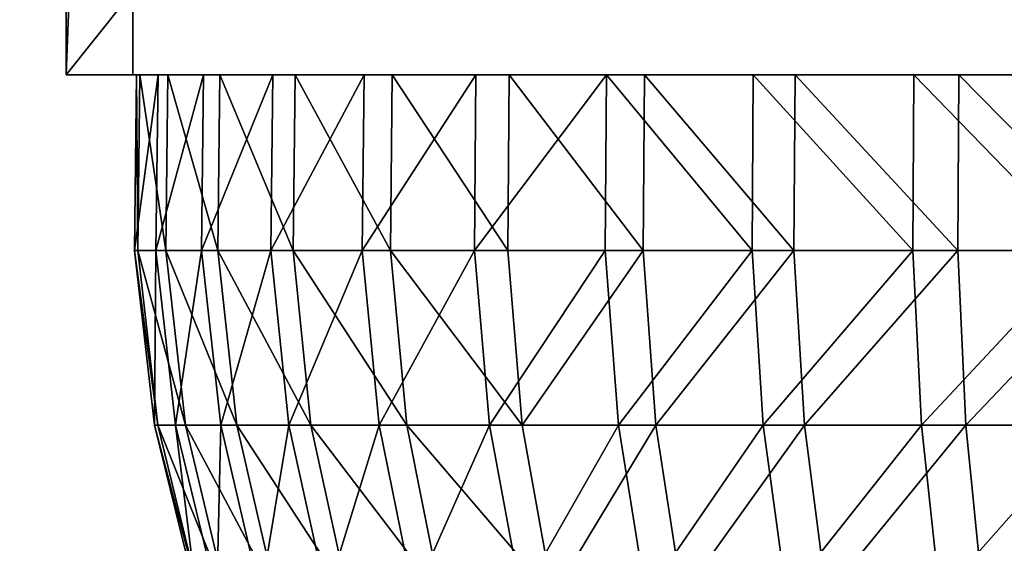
# Model space of a CAD drawing. Header units: millimetres. Extents: x -45 to 45, y -155 to 0.
# Tile 243 of 256: x 20.72 to 23.56, y -40.05 to -38.54. Entities that reach past the tile are written whole.
import ezdxf

# ---------------------------------------------------------------- set-up
doc = ezdxf.new("R2010")
doc.units = ezdxf.units.MM
doc.header["$LTSCALE"] = 25.4
doc.layers.get('0').update_dxf_attribs({"true_color": 0xff5454})

# ---------------------------------------------------------------- blocks, each defined once
blk = doc.blocks.new('MEKONG-4418.STL#1')
at = {"color": 250, "true_color": 0x262626}
mesh = blk.add_polyface(dxfattribs=at)
corners = [(24.1828, -28.7, -41.7027), (-16.7455, -33.7, -41), (-24.6737, -28.7, -41.7027), (16.2545, -33.7, -41), (-12.1076, -66.7, -36.3622), (11.6167, -66.7, -36.3622)]
mesh.append_faces([[corners[k] for k in face] for face in [(0, 1, 2), (4, 3, 5)]], dxfattribs={"vtx0": -1, "color": 250})
mesh.append_faces([[corners[k] for k in face] for face in [(1, 3, 4)]], dxfattribs={"vtx0": -1, "vtx1": -1, "color": 250})
mesh.append_faces([[corners[k] for k in face] for face in [(1, 0, 3)]], dxfattribs={"vtx0": -1, "vtx2": -1, "color": 250})
mesh = blk.add_polyface(dxfattribs=at)
corners = [(-16.7455, -33.7, 41), (24.1828, -28.7, 41.7027), (-24.6737, -28.7, 41.7027), (16.2545, -33.7, 41), (-12.1076, -66.7, 36.3622), (11.6167, -66.7, 36.3622)]
mesh.append_faces([[corners[k] for k in face] for face in [(0, 1, 2), (3, 4, 5)]], dxfattribs={"vtx0": -1, "color": 250})
mesh.append_faces([[corners[k] for k in face] for face in [(1, 0, 3)]], dxfattribs={"vtx0": -1, "vtx1": -1, "color": 250})
mesh.append_faces([[corners[k] for k in face] for face in [(3, 0, 4)]], dxfattribs={"vtx0": -1, "vtx2": -1, "color": 250})
mesh = blk.add_polyface(dxfattribs=at)
corners = [(24.8487, -33.7, -4.7224), (20.8551, -38.7, -2.1946), (20.8551, -33.7, -2.1946), (24.8487, -38.7, -4.7224)]
mesh.append_faces([[corners[k] for k in face] for face in [(0, 1, 2), (1, 0, 3)]], dxfattribs={"vtx0": -1, "color": 250})
mesh = blk.add_polyface(dxfattribs=at)
corners = [(21.0474, -33.7, 2.5278), (20.8551, -38.7, -2.1946), (21.0474, -38.7, 2.5278), (20.8551, -33.7, -2.1946)]
mesh.append_faces([[corners[k] for k in face] for face in [(0, 1, 2), (1, 0, 3)]], dxfattribs={"vtx0": -1, "color": 250})
mesh = blk.add_polyface(dxfattribs=at)
corners = [(25.2334, -38.7, 4.7224), (21.0474, -33.7, 2.5278), (21.0474, -38.7, 2.5278), (25.2334, -33.7, 4.7224)]
mesh.append_faces([[corners[k] for k in face] for face in [(0, 1, 2), (1, 0, 3)]], dxfattribs={"vtx0": -1, "color": 250})
mesh = blk.add_polyface(dxfattribs=at)
corners = [(24.8487, -38.7, -4.7224), (25.5111, -38.7, -3.9594), (24.9792, -38.7, -3.9868), (26.0346, -38.7, -3.8614), (26.5405, -38.7, -3.6945), (29.0346, -38.7, -2.5278), (27.0195, -38.7, -3.4617), (27.4633, -38.7, -3.1671), (27.8638, -38.7, -2.816), (28.2139, -38.7, -2.4147), (28.5075, -38.7, -1.9702), (28.7391, -38.7, -1.4906), (28.9048, -38.7, -0.9844), (29.0015, -38.7, -0.4606), (29.2269, -38.7, 2.1946), (29.0276, -38.7, 0.0714), (28.9825, -38.7, 0.6021), (28.8671, -38.7, 1.1221), (28.6834, -38.7, 1.6221), (28.5669, -38.7, 1.8617), (28.4347, -38.7, 2.0931), (28.1254, -38.7, 2.5267), (27.7611, -38.7, 2.9153), (27.3483, -38.7, 3.2518), (25.2334, -38.7, 4.7224), (26.8943, -38.7, 3.5304), (26.4072, -38.7, 3.7459), (25.8957, -38.7, 3.8945), (25.369, -38.7, 3.9737), (24.8364, -38.7, 3.982), (22.9561, -38.7, -3.3987), (20.8551, -38.7, -2.1946), (23.4277, -38.7, -3.6463), (23.9281, -38.7, -3.8288), (24.4483, -38.7, -3.9429), (22.5217, -38.7, -3.0905), (22.1322, -38.7, -2.7271), (21.7947, -38.7, -2.3151), (21.5151, -38.7, -1.8617), (21.2984, -38.7, -1.3752), (21.1485, -38.7, -0.864), (21.0681, -38.7, -0.3375), (21.0585, -38.7, 0.195), (21.0474, -38.7, 2.5278), (21.1201, -38.7, 0.7241), (21.2516, -38.7, 1.2403), (21.4507, -38.7, 1.7343), (21.7139, -38.7, 2.1973), (22.0364, -38.7, 2.6212), (22.4126, -38.7, 2.9983), (22.8357, -38.7, 3.3218), (23.2981, -38.7, 3.5861), (23.7917, -38.7, 3.7865), (24.3075, -38.7, 3.9192)]
mesh.append_faces([[corners[k] for k in face] for face in [(1, 0, 3), (3, 0, 4), (4, 5, 6), (6, 5, 7), (7, 5, 8), (8, 5, 9), (9, 5, 10), (10, 5, 11), (11, 5, 12), (12, 5, 13), (13, 14, 15), (15, 14, 16), (16, 14, 17), (17, 14, 18), (18, 14, 19), (19, 14, 20), (20, 14, 21), (21, 14, 22), (22, 14, 23), (23, 24, 25), (25, 24, 26), (26, 24, 27), (27, 24, 28), (28, 24, 29), (0, 30, 31), (30, 0, 32), (32, 0, 33), (33, 0, 34), (34, 0, 2), (31, 42, 43), (43, 50, 24)]], dxfattribs={"vtx0": -1, "vtx1": -1, "color": 250})
mesh.append_faces([[corners[k] for k in face] for face in [(0, 1, 2), (4, 0, 5), (13, 5, 14), (23, 14, 24), (31, 30, 35), (31, 35, 36), (31, 36, 37), (31, 37, 38), (31, 38, 39), (31, 39, 40), (31, 40, 41), (31, 41, 42), (43, 42, 44), (43, 44, 45), (43, 45, 46), (43, 46, 47), (43, 47, 48), (43, 48, 49), (43, 49, 50), (24, 50, 51), (24, 51, 52), (24, 52, 53), (24, 53, 29)]], dxfattribs={"vtx0": -1, "vtx2": -1, "color": 250})
mesh = blk.add_polyface(dxfattribs=at)
corners = [(21.1201, -38.7, 0.7241), (21.0524, -39.206, 0.1953), (21.114, -39.206, 0.7252), (21.0585, -38.7, 0.195)]
mesh.append_faces([[corners[k] for k in face] for face in [(0, 1, 2), (1, 0, 3)]], dxfattribs={"vtx0": -1, "color": 250})
mesh = blk.add_polyface(dxfattribs=at)
corners = [(21.0585, -38.7, 0.195), (21.062, -39.206, -0.338), (21.0524, -39.206, 0.1953), (21.0681, -38.7, -0.3375)]
mesh.append_faces([[corners[k] for k in face] for face in [(0, 1, 2), (1, 0, 3)]], dxfattribs={"vtx0": -1, "color": 250})
mesh = blk.add_polyface(dxfattribs=at)
corners = [(21.0681, -38.7, -0.3375), (21.1425, -39.206, -0.8654), (21.062, -39.206, -0.338), (21.1485, -38.7, -0.864)]
mesh.append_faces([[corners[k] for k in face] for face in [(0, 1, 2), (1, 0, 3)]], dxfattribs={"vtx0": -1, "color": 250})
mesh = blk.add_polyface(dxfattribs=at)
corners = [(21.2516, -38.7, 1.2403), (21.114, -39.206, 0.7252), (21.2457, -39.206, 1.2422), (21.1201, -38.7, 0.7241)]
mesh.append_faces([[corners[k] for k in face] for face in [(0, 1, 2), (1, 0, 3)]], dxfattribs={"vtx0": -1, "color": 250})
mesh = blk.add_polyface(dxfattribs=at)
corners = [(21.1485, -38.7, -0.864), (21.2927, -39.206, -1.3773), (21.1425, -39.206, -0.8654), (21.2984, -38.7, -1.3752)]
mesh.append_faces([[corners[k] for k in face] for face in [(0, 1, 2), (1, 0, 3)]], dxfattribs={"vtx0": -1, "color": 250})
mesh = blk.add_polyface(dxfattribs=at)
corners = [(21.4507, -38.7, 1.7343), (21.2457, -39.206, 1.2422), (21.4452, -39.206, 1.7369), (21.2516, -38.7, 1.2403)]
mesh.append_faces([[corners[k] for k in face] for face in [(0, 1, 2), (1, 0, 3)]], dxfattribs={"vtx0": -1, "color": 250})
mesh = blk.add_polyface(dxfattribs=at)
corners = [(21.2984, -38.7, -1.3752), (21.5097, -39.206, -1.8646), (21.2927, -39.206, -1.3773), (21.5151, -38.7, -1.8617)]
mesh.append_faces([[corners[k] for k in face] for face in [(0, 1, 2), (1, 0, 3)]], dxfattribs={"vtx0": -1, "color": 250})
mesh = blk.add_polyface(dxfattribs=at)
corners = [(21.7139, -38.7, 2.1973), (21.4452, -39.206, 1.7369), (21.7088, -39.206, 2.2007), (21.4507, -38.7, 1.7343)]
mesh.append_faces([[corners[k] for k in face] for face in [(0, 1, 2), (1, 0, 3)]], dxfattribs={"vtx0": -1, "color": 250})
mesh = blk.add_polyface(dxfattribs=at)
corners = [(21.5151, -38.7, -1.8617), (21.7897, -39.206, -2.3186), (21.5097, -39.206, -1.8646), (21.7947, -38.7, -2.3151)]
mesh.append_faces([[corners[k] for k in face] for face in [(0, 1, 2), (1, 0, 3)]], dxfattribs={"vtx0": -1, "color": 250})
mesh = blk.add_polyface(dxfattribs=at)
corners = [(22.0364, -38.7, 2.6212), (21.7088, -39.206, 2.2007), (22.0318, -39.206, 2.6252), (21.7139, -38.7, 2.1973)]
mesh.append_faces([[corners[k] for k in face] for face in [(0, 1, 2), (1, 0, 3)]], dxfattribs={"vtx0": -1, "color": 250})
mesh = blk.add_polyface(dxfattribs=at)
corners = [(21.7947, -38.7, -2.3151), (22.1278, -39.206, -2.7313), (21.7897, -39.206, -2.3186), (22.1322, -38.7, -2.7271)]
mesh.append_faces([[corners[k] for k in face] for face in [(0, 1, 2), (1, 0, 3)]], dxfattribs={"vtx0": -1, "color": 250})
mesh = blk.add_polyface(dxfattribs=at)
corners = [(22.4126, -38.7, 2.9983), (22.0318, -39.206, 2.6252), (22.4086, -39.206, 3.0029), (22.0364, -38.7, 2.6212)]
mesh.append_faces([[corners[k] for k in face] for face in [(0, 1, 2), (1, 0, 3)]], dxfattribs={"vtx0": -1, "color": 250})
mesh = blk.add_polyface(dxfattribs=at)
corners = [(22.1322, -38.7, -2.7271), (22.5178, -39.206, -3.0952), (22.1278, -39.206, -2.7313), (22.5217, -38.7, -3.0905)]
mesh.append_faces([[corners[k] for k in face] for face in [(0, 1, 2), (1, 0, 3)]], dxfattribs={"vtx0": -1, "color": 250})
mesh = blk.add_polyface(dxfattribs=at)
corners = [(22.8323, -39.206, 3.327), (22.4126, -38.7, 2.9983), (22.4086, -39.206, 3.0029), (22.8357, -38.7, 3.3218)]
mesh.append_faces([[corners[k] for k in face] for face in [(0, 1, 2), (1, 0, 3)]], dxfattribs={"vtx0": -1, "color": 250})
mesh = blk.add_polyface(dxfattribs=at)
corners = [(22.5217, -38.7, -3.0905), (22.9529, -39.206, -3.4039), (22.5178, -39.206, -3.0952), (22.9561, -38.7, -3.3987)]
mesh.append_faces([[corners[k] for k in face] for face in [(0, 1, 2), (1, 0, 3)]], dxfattribs={"vtx0": -1, "color": 250})
mesh = blk.add_polyface(dxfattribs=at)
corners = [(23.2955, -39.206, 3.5917), (22.8357, -38.7, 3.3218), (22.8323, -39.206, 3.327), (23.2981, -38.7, 3.5861)]
mesh.append_faces([[corners[k] for k in face] for face in [(0, 1, 2), (1, 0, 3)]], dxfattribs={"vtx0": -1, "color": 250})
mesh = blk.add_polyface(dxfattribs=at)
corners = [(22.9561, -38.7, -3.3987), (23.4252, -39.206, -3.6519), (22.9529, -39.206, -3.4039), (23.4277, -38.7, -3.6463)]
mesh.append_faces([[corners[k] for k in face] for face in [(0, 1, 2), (1, 0, 3)]], dxfattribs={"vtx0": -1, "color": 250})
mesh = blk.add_polyface(dxfattribs=at)
corners = [(23.7898, -39.206, 3.7923), (23.2981, -38.7, 3.5861), (23.2955, -39.206, 3.5917), (23.7917, -38.7, 3.7865)]
mesh.append_faces([[corners[k] for k in face] for face in [(0, 1, 2), (1, 0, 3)]], dxfattribs={"vtx0": -1, "color": 250})
mesh = blk.add_polyface(dxfattribs=at)
corners = [(23.4277, -38.7, -3.6463), (23.9264, -39.206, -3.8347), (23.4252, -39.206, -3.6519), (23.9281, -38.7, -3.8288)]
mesh.append_faces([[corners[k] for k in face] for face in [(0, 1, 2), (1, 0, 3)]], dxfattribs={"vtx0": -1, "color": 250})
mesh = blk.add_polyface(dxfattribs=at)
corners = [(21.114, -39.206, 0.7252), (21.1102, -39.7087, 0.1925), (21.1709, -39.7087, 0.7147), (21.0524, -39.206, 0.1953)]
mesh.append_faces([[corners[k] for k in face] for face in [(0, 1, 2), (1, 0, 3)]], dxfattribs={"vtx0": -1, "color": 250})
mesh = blk.add_polyface(dxfattribs=at)
corners = [(21.0524, -39.206, 0.1953), (21.1196, -39.7087, -0.3331), (21.1102, -39.7087, 0.1925), (21.062, -39.206, -0.338)]
mesh.append_faces([[corners[k] for k in face] for face in [(0, 1, 2), (1, 0, 3)]], dxfattribs={"vtx0": -1, "color": 250})
mesh = blk.add_polyface(dxfattribs=at)
corners = [(21.062, -39.206, -0.338), (21.199, -39.7087, -0.8528), (21.1196, -39.7087, -0.3331), (21.1425, -39.206, -0.8654)]
mesh.append_faces([[corners[k] for k in face] for face in [(0, 1, 2), (1, 0, 3)]], dxfattribs={"vtx0": -1, "color": 250})
mesh = blk.add_polyface(dxfattribs=at)
corners = [(21.2457, -39.206, 1.2422), (21.1709, -39.7087, 0.7147), (21.3007, -39.7087, 1.2242), (21.114, -39.206, 0.7252)]
mesh.append_faces([[corners[k] for k in face] for face in [(0, 1, 2), (1, 0, 3)]], dxfattribs={"vtx0": -1, "color": 250})
mesh = blk.add_polyface(dxfattribs=at)
corners = [(21.1425, -39.206, -0.8654), (21.3469, -39.7087, -1.3573), (21.199, -39.7087, -0.8528), (21.2927, -39.206, -1.3773)]
mesh.append_faces([[corners[k] for k in face] for face in [(0, 1, 2), (1, 0, 3)]], dxfattribs={"vtx0": -1, "color": 250})
mesh = blk.add_polyface(dxfattribs=at)
corners = [(21.4452, -39.206, 1.7369), (21.3007, -39.7087, 1.2242), (21.4972, -39.7087, 1.7118), (21.2457, -39.206, 1.2422)]
mesh.append_faces([[corners[k] for k in face] for face in [(0, 1, 2), (1, 0, 3)]], dxfattribs={"vtx0": -1, "color": 250})
mesh = blk.add_polyface(dxfattribs=at)
corners = [(21.2927, -39.206, -1.3773), (21.5608, -39.7087, -1.8376), (21.3469, -39.7087, -1.3573), (21.5097, -39.206, -1.8646)]
mesh.append_faces([[corners[k] for k in face] for face in [(0, 1, 2), (1, 0, 3)]], dxfattribs={"vtx0": -1, "color": 250})
mesh = blk.add_polyface(dxfattribs=at)
corners = [(21.7088, -39.206, 2.2007), (21.4972, -39.7087, 1.7118), (21.757, -39.7087, 2.1689), (21.4452, -39.206, 1.7369)]
mesh.append_faces([[corners[k] for k in face] for face in [(0, 1, 2), (1, 0, 3)]], dxfattribs={"vtx0": -1, "color": 250})
mesh = blk.add_polyface(dxfattribs=at)
corners = [(21.5097, -39.206, -1.8646), (21.8368, -39.7087, -2.2851), (21.5608, -39.7087, -1.8376), (21.7897, -39.206, -2.3186)]
mesh.append_faces([[corners[k] for k in face] for face in [(0, 1, 2), (1, 0, 3)]], dxfattribs={"vtx0": -1, "color": 250})
mesh = blk.add_polyface(dxfattribs=at)
corners = [(22.0318, -39.206, 2.6252), (21.757, -39.7087, 2.1689), (22.0754, -39.7087, 2.5872), (21.7088, -39.206, 2.2007)]
mesh.append_faces([[corners[k] for k in face] for face in [(0, 1, 2), (1, 0, 3)]], dxfattribs={"vtx0": -1, "color": 250})
mesh = blk.add_polyface(dxfattribs=at)
corners = [(21.7897, -39.206, -2.3186), (22.1699, -39.7087, -2.6918), (21.8368, -39.7087, -2.2851), (22.1278, -39.206, -2.7313)]
mesh.append_faces([[corners[k] for k in face] for face in [(0, 1, 2), (1, 0, 3)]], dxfattribs={"vtx0": -1, "color": 250})
mesh = blk.add_polyface(dxfattribs=at)
corners = [(22.4086, -39.206, 3.0029), (22.0754, -39.7087, 2.5872), (22.4467, -39.7087, 2.9594), (22.0318, -39.206, 2.6252)]
mesh.append_faces([[corners[k] for k in face] for face in [(0, 1, 2), (1, 0, 3)]], dxfattribs={"vtx0": -1, "color": 250})
mesh = blk.add_polyface(dxfattribs=at)
corners = [(22.5178, -39.206, -3.0952), (22.1699, -39.7087, -2.6918), (22.1278, -39.206, -2.7313), (22.5543, -39.7087, -3.0504)]
mesh.append_faces([[corners[k] for k in face] for face in [(0, 1, 2), (1, 0, 3)]], dxfattribs={"vtx0": -1, "color": 250})
mesh = blk.add_polyface(dxfattribs=at)
corners = [(22.4467, -39.7087, 2.9594), (22.8323, -39.206, 3.327), (22.4086, -39.206, 3.0029), (22.8643, -39.7087, 3.2788)]
mesh.append_faces([[corners[k] for k in face] for face in [(0, 1, 2), (1, 0, 3)]], dxfattribs={"vtx0": -1, "color": 250})
mesh = blk.add_polyface(dxfattribs=at)
corners = [(22.9529, -39.206, -3.4039), (22.5543, -39.7087, -3.0504), (22.5178, -39.206, -3.0952), (22.9831, -39.7087, -3.3546)]
mesh.append_faces([[corners[k] for k in face] for face in [(0, 1, 2), (1, 0, 3)]], dxfattribs={"vtx0": -1, "color": 250})
mesh = blk.add_polyface(dxfattribs=at)
corners = [(22.8643, -39.7087, 3.2788), (23.2955, -39.206, 3.5917), (22.8323, -39.206, 3.327), (23.3207, -39.7087, 3.5397)]
mesh.append_faces([[corners[k] for k in face] for face in [(0, 1, 2), (1, 0, 3)]], dxfattribs={"vtx0": -1, "color": 250})
mesh = blk.add_polyface(dxfattribs=at)
corners = [(23.4252, -39.206, -3.6519), (22.9831, -39.7087, -3.3546), (22.9529, -39.206, -3.4039), (23.4486, -39.7087, -3.599)]
mesh.append_faces([[corners[k] for k in face] for face in [(0, 1, 2), (1, 0, 3)]], dxfattribs={"vtx0": -1, "color": 250})
mesh = blk.add_polyface(dxfattribs=at)
corners = [(23.3207, -39.7087, 3.5397), (23.7898, -39.206, 3.7923), (23.2955, -39.206, 3.5917), (23.8079, -39.7087, 3.7374)]
mesh.append_faces([[corners[k] for k in face] for face in [(0, 1, 2), (1, 0, 3)]], dxfattribs={"vtx0": -1, "color": 250})
mesh = blk.add_polyface(dxfattribs=at)
corners = [(23.9264, -39.206, -3.8347), (23.4486, -39.7087, -3.599), (23.4252, -39.206, -3.6519), (23.9425, -39.7087, -3.7791)]
mesh.append_faces([[corners[k] for k in face] for face in [(0, 1, 2), (1, 0, 3)]], dxfattribs={"vtx0": -1, "color": 250})
mesh = blk.add_polyface(dxfattribs=at)
corners = [(21.1709, -39.7087, 0.7147), (21.2309, -40.2001, 0.1866), (21.2897, -40.2001, 0.6928), (21.1102, -39.7087, 0.1925)]
mesh.append_faces([[corners[k] for k in face] for face in [(0, 1, 2), (1, 0, 3)]], dxfattribs={"vtx0": -1, "color": 250})
mesh = blk.add_polyface(dxfattribs=at)
corners = [(21.1102, -39.7087, 0.1925), (21.24, -40.2001, -0.3229), (21.2309, -40.2001, 0.1866), (21.1196, -39.7087, -0.3331)]
mesh.append_faces([[corners[k] for k in face] for face in [(0, 1, 2), (1, 0, 3)]], dxfattribs={"vtx0": -1, "color": 250})
mesh = blk.add_polyface(dxfattribs=at)
corners = [(21.1196, -39.7087, -0.3331), (21.3169, -40.2001, -0.8267), (21.24, -40.2001, -0.3229), (21.199, -39.7087, -0.8528)]
mesh.append_faces([[corners[k] for k in face] for face in [(0, 1, 2), (1, 0, 3)]], dxfattribs={"vtx0": -1, "color": 250})
mesh = blk.add_polyface(dxfattribs=at)
corners = [(21.3007, -39.7087, 1.2242), (21.2897, -40.2001, 0.6928), (21.4155, -40.2001, 1.1866), (21.1709, -39.7087, 0.7147)]
mesh.append_faces([[corners[k] for k in face] for face in [(0, 1, 2), (1, 0, 3)]], dxfattribs={"vtx0": -1, "color": 250})
mesh = blk.add_polyface(dxfattribs=at)
corners = [(21.199, -39.7087, -0.8528), (21.4604, -40.2001, -1.3157), (21.3169, -40.2001, -0.8267), (21.3469, -39.7087, -1.3573)]
mesh.append_faces([[corners[k] for k in face] for face in [(0, 1, 2), (1, 0, 3)]], dxfattribs={"vtx0": -1, "color": 250})
mesh = blk.add_polyface(dxfattribs=at)
corners = [(21.4972, -39.7087, 1.7118), (21.4155, -40.2001, 1.1866), (21.606, -40.2001, 1.6592), (21.3007, -39.7087, 1.2242)]
mesh.append_faces([[corners[k] for k in face] for face in [(0, 1, 2), (1, 0, 3)]], dxfattribs={"vtx0": -1, "color": 250})
mesh = blk.add_polyface(dxfattribs=at)
corners = [(21.3469, -39.7087, -1.3573), (21.6677, -40.2001, -1.7812), (21.4604, -40.2001, -1.3157), (21.5608, -39.7087, -1.8376)]
mesh.append_faces([[corners[k] for k in face] for face in [(0, 1, 2), (1, 0, 3)]], dxfattribs={"vtx0": -1, "color": 250})
mesh = blk.add_polyface(dxfattribs=at)
corners = [(21.757, -39.7087, 2.1689), (21.606, -40.2001, 1.6592), (21.8578, -40.2001, 2.1023), (21.4972, -39.7087, 1.7118)]
mesh.append_faces([[corners[k] for k in face] for face in [(0, 1, 2), (1, 0, 3)]], dxfattribs={"vtx0": -1, "color": 250})
mesh = blk.add_polyface(dxfattribs=at)
corners = [(21.5608, -39.7087, -1.8376), (21.9352, -40.2001, -2.2149), (21.6677, -40.2001, -1.7812), (21.8368, -39.7087, -2.2851)]
mesh.append_faces([[corners[k] for k in face] for face in [(0, 1, 2), (1, 0, 3)]], dxfattribs={"vtx0": -1, "color": 250})
mesh = blk.add_polyface(dxfattribs=at)
corners = [(22.0754, -39.7087, 2.5872), (21.8578, -40.2001, 2.1023), (22.1665, -40.2001, 2.5078), (21.757, -39.7087, 2.1689)]
mesh.append_faces([[corners[k] for k in face] for face in [(0, 1, 2), (1, 0, 3)]], dxfattribs={"vtx0": -1, "color": 250})
mesh = blk.add_polyface(dxfattribs=at)
corners = [(21.8368, -39.7087, -2.2851), (22.2581, -40.2001, -2.6091), (21.9352, -40.2001, -2.2149), (22.1699, -39.7087, -2.6918)]
mesh.append_faces([[corners[k] for k in face] for face in [(0, 1, 2), (1, 0, 3)]], dxfattribs={"vtx0": -1, "color": 250})
mesh = blk.add_polyface(dxfattribs=at)
corners = [(22.4467, -39.7087, 2.9594), (22.1665, -40.2001, 2.5078), (22.5264, -40.2001, 2.8685), (22.0754, -39.7087, 2.5872)]
mesh.append_faces([[corners[k] for k in face] for face in [(0, 1, 2), (1, 0, 3)]], dxfattribs={"vtx0": -1, "color": 250})
mesh = blk.add_polyface(dxfattribs=at)
corners = [(22.5543, -39.7087, -3.0504), (22.2581, -40.2001, -2.6091), (22.1699, -39.7087, -2.6918), (22.6307, -40.2001, -2.9568)]
mesh.append_faces([[corners[k] for k in face] for face in [(0, 1, 2), (1, 0, 3)]], dxfattribs={"vtx0": -1, "color": 250})
mesh = blk.add_polyface(dxfattribs=at)
corners = [(22.5264, -40.2001, 2.8685), (22.8643, -39.7087, 3.2788), (22.4467, -39.7087, 2.9594), (22.9311, -40.2001, 3.1781)]
mesh.append_faces([[corners[k] for k in face] for face in [(0, 1, 2), (1, 0, 3)]], dxfattribs={"vtx0": -1, "color": 250})
mesh = blk.add_polyface(dxfattribs=at)
corners = [(22.9831, -39.7087, -3.3546), (22.6307, -40.2001, -2.9568), (22.5543, -39.7087, -3.0504), (23.0463, -40.2001, -3.2516)]
mesh.append_faces([[corners[k] for k in face] for face in [(0, 1, 2), (1, 0, 3)]], dxfattribs={"vtx0": -1, "color": 250})
mesh = blk.add_polyface(dxfattribs=at)
corners = [(22.9311, -40.2001, 3.1781), (23.3207, -39.7087, 3.5397), (22.8643, -39.7087, 3.2788), (23.3736, -40.2001, 3.431)]
mesh.append_faces([[corners[k] for k in face] for face in [(0, 1, 2), (1, 0, 3)]], dxfattribs={"vtx0": -1, "color": 250})
mesh = blk.add_polyface(dxfattribs=at)
corners = [(23.4486, -39.7087, -3.599), (23.0463, -40.2001, -3.2516), (22.9831, -39.7087, -3.3546), (23.4975, -40.2001, -3.4885)]
mesh.append_faces([[corners[k] for k in face] for face in [(0, 1, 2), (1, 0, 3)]], dxfattribs={"vtx0": -1, "color": 250})
mesh = blk.add_polyface(dxfattribs=at)
corners = [(23.3736, -40.2001, 3.431), (23.8079, -39.7087, 3.7374), (23.3207, -39.7087, 3.5397), (23.8457, -40.2001, 3.6226)]
mesh.append_faces([[corners[k] for k in face] for face in [(0, 1, 2), (1, 0, 3)]], dxfattribs={"vtx0": -1, "color": 250})
mesh = blk.add_polyface(dxfattribs=at)
corners = [(23.9425, -39.7087, -3.7791), (23.4975, -40.2001, -3.4885), (23.4486, -39.7087, -3.599), (23.9762, -40.2001, -3.6631)]
mesh.append_faces([[corners[k] for k in face] for face in [(0, 1, 2), (1, 0, 3)]], dxfattribs={"vtx0": -1, "color": 250})

msp = doc.modelspace()

# ---------------------------------------------------------------- block references
at = {"color": 0}
msp.add_blockref('MEKONG-4418.STL#1', (0, 0), dxfattribs=at)

doc.saveas('drawing.dxf')
